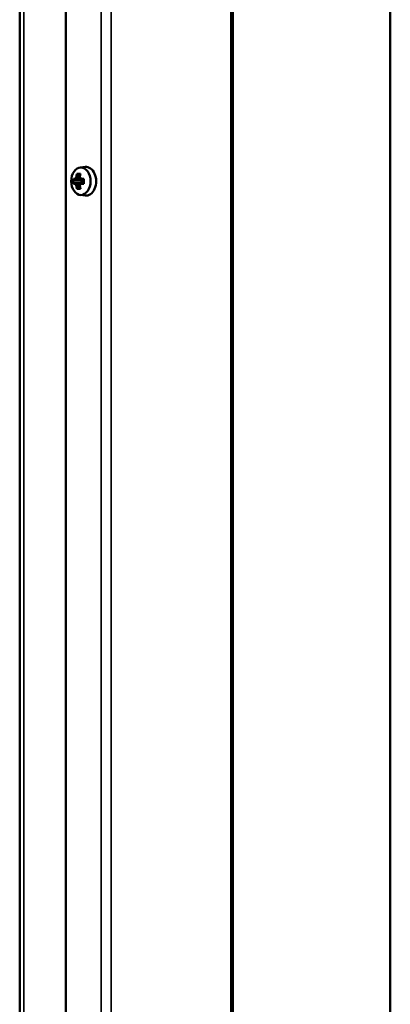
# Model space of a CAD drawing. Header units: millimetres. Extents: x -1252 to 7038, y -1657 to 2073.
# Tile 46 of 54: x 6910 to 7014, y 191 to 466. Entities that reach past the tile are written whole.
import ezdxf

# ---------------------------------------------------------------- set-up
doc = ezdxf.new("R2010")
doc.units = ezdxf.units.MM
doc.layers.add('Видимые тонкие (ГОСТ)', color=7, linetype='Continuous', lineweight=35)
doc.layers.add('Видимый контур (ГОСТ)', color=7, linetype='Continuous', lineweight=50)

msp = doc.modelspace()

# ---------------------------------------------------------------- linework, layer by layer
at = {"layer": 'Видимые тонкие (ГОСТ)'}
for p, q in [((6933, -370.16), (6933, 521)), ((6935.82, -369.96), (6935.82, 521)), ((6969.1, 521), (6969.1, -369.96)), ((6911.46, 512), (6911.46, -256.78))]:
    msp.add_line(p, q, dxfattribs=at)
at = {"layer": 'Видимый контур (ГОСТ)'}
for p, q in [((7013.56, -325.38), (7013.56, 625)), ((6969.69, -369.98), (6969.69, 521)), ((6910.29, -260.88), (6910.29, 512)), ((6923.11, -244.97), (6923.11, 513)), ((6927.1, 422.56), (6926.63, 422.94)), ((6927.11, 424.81), (6928.51, 424.98)), ((6925.26, 421.69), (6925.74, 421.69)), ((6925.74, 420.31), (6925.26, 420.31)), ((6926.01, 421.38), (6925.54, 421.38)), ((6925.54, 420.62), (6926.01, 420.62)), ((6926.01, 421.38), (6927.27, 421.38)), ((6926.01, 420.61), (6926.01, 420.62)), ((6927.27, 420.62), (6926.01, 420.62)), ((6926.47, 422.04), (6926.48, 422.04)), ((6927.02, 422.04), (6926.48, 422.04)), ((6927.27, 421.38), (6927.42, 421.46)), ((6927.27, 420.62), (6927.42, 420.54)), ((6927.38, 421.69), (6928.2, 421.69)), ((6928.2, 420.31), (6927.38, 420.31)), ((6927.48, 421.39), (6927.48, 421.38)), ((6928.19, 421.38), (6927.48, 421.38)), ((6927.48, 420.62), (6928.19, 420.62)), ((6927.5, 421.38), (6927.5, 420.62)), ((6926.48, 419.96), (6927.02, 419.96)), ((6926.63, 419.06), (6927.1, 419.44)), ((6927.02, 419.96), (6927.02, 419.96)), ((6927.11, 417.19), (6928.51, 417.01))]:
    msp.add_line(p, q, dxfattribs=at)
msp.add_ellipse((6927.34, 421), major_axis=(0, -3.83), ratio=0.706117, dxfattribs=at)
for centre, major_axis, ratio, start_param, end_param in [((6930.56, 421), (0, -6.44), 0.708095, 4.383582, 4.531062), ((6930.6, 419.92), (-5.88, 2.4), 0.352863, 5.462197, 5.679308), ((6930.77, 421), (0, 6.16), 0.708095, 1.250993, 1.401055), ((6931.32, 421), (0, -6.16), 0.708095, 4.392586, 4.542647), ((6931.53, 421), (0, 6.44), 0.708095, 1.24199, 1.389469), ((6928.76, 421), (0, 4), 0.706117, 3.054237, 6.370541), ((6931.37, 421), (0, -6.36), 0.966204, 4.603833, 4.820944), ((6930.39, 421.92), (-5.18, -3.66), 0.500699, 5.276466, 5.381909), ((6930.39, 420.07), (5.18, -3.66), 0.500699, 4.042869, 4.148312), ((6930.54, 421.71), (4.98, 3.51), 0.500699, 2.112038, 2.263152), ((6961.64, 465.75), (-34.64, -46.61), 0.180669, 6.078211, 6.07843), ((6930.54, 420.29), (-4.98, 3.51), 0.500699, 0.878441, 1.029555), ((6931.55, 421.71), (4.98, -3.51), 0.500699, 4.020034, 4.171147), ((6962.64, 377.67), (-34.64, 46.61), 0.180669, 0.204756, 0.204974), ((6931.55, 420.29), (-4.98, -3.51), 0.500699, 5.253631, 5.404744), ((6931.7, 421.92), (-5.18, 3.66), 0.500699, 0.901276, 1.00672), ((6931.7, 420.07), (5.18, 3.66), 0.500699, 2.134873, 2.240317), ((6900.45, 376.25), (34.64, 46.61), 0.180669, 0.471669, 0.471888), ((6929.84, 421), (0, 6.36), 0.260479, 1.462241, 1.679352), ((6930.56, 421), (0, -6.44), 0.708095, 4.893716, 5.041196), ((6930.6, 422.08), (5.88, 2.4), 0.352863, 3.74547, 3.962581), ((6899.45, 464.33), (34.64, -46.61), 0.180669, 5.811298, 5.811516), ((6930.77, 421), (0, 6.16), 0.708095, 1.740538, 1.890599), ((6931.32, 421), (0, -6.16), 0.708095, 4.882131, 5.032192), ((6931.53, 421), (0, 6.44), 0.708095, 1.752124, 1.899603)]:
    msp.add_ellipse(centre, major_axis=major_axis, ratio=ratio, start_param=start_param, end_param=end_param, dxfattribs=at)
for points, weights in [([(6926.24, 423.08), (6926.44, 423.01), (6926.63, 422.94)], [1, 1.00025945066, 1]), ([(6927.17, 422.94), (6927.19, 423.01), (6927.21, 423.08)], [1, 1.00025945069, 1]), ([(6925.54, 421.38), (6925.4, 421.53), (6925.26, 421.69)], [1, 1.00025945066, 1]), ([(6925.26, 420.31), (6925.4, 420.47), (6925.54, 420.62)], [1, 1.00025945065, 1]), ([(6926.63, 419.06), (6926.44, 418.99), (6926.24, 418.92)], [1, 1.00025945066, 1]), ([(6927.21, 418.92), (6927.19, 418.99), (6927.17, 419.06)], [1, 1.00025945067, 1])]:
    msp.add_rational_spline(points, weights, degree=2, dxfattribs=at)
for points in [[(6925.74, 421.69), (6925.83, 421.59), (6925.92, 421.49), (6926.01, 421.39)], [(6925.74, 420.31), (6925.83, 420.41), (6925.92, 420.51), (6926.01, 420.61)], [(6926.07, 422.16), (6926.2, 422.12), (6926.34, 422.08), (6926.47, 422.04)], [(6927.04, 422.16), (6927.04, 422.12), (6927.03, 422.08), (6927.02, 422.04)], [(6927.38, 421.69), (6927.41, 421.59), (6927.44, 421.49), (6927.48, 421.39)], [(6927.38, 420.31), (6927.41, 420.41), (6927.44, 420.51), (6927.48, 420.61)], [(6926.07, 419.84), (6926.2, 419.88), (6926.34, 419.92), (6926.47, 419.96)], [(6927.04, 419.84), (6927.04, 419.88), (6927.03, 419.92), (6927.02, 419.96)]]:
    msp.add_open_spline(points, degree=3, dxfattribs=at)

doc.saveas('drawing.dxf')
